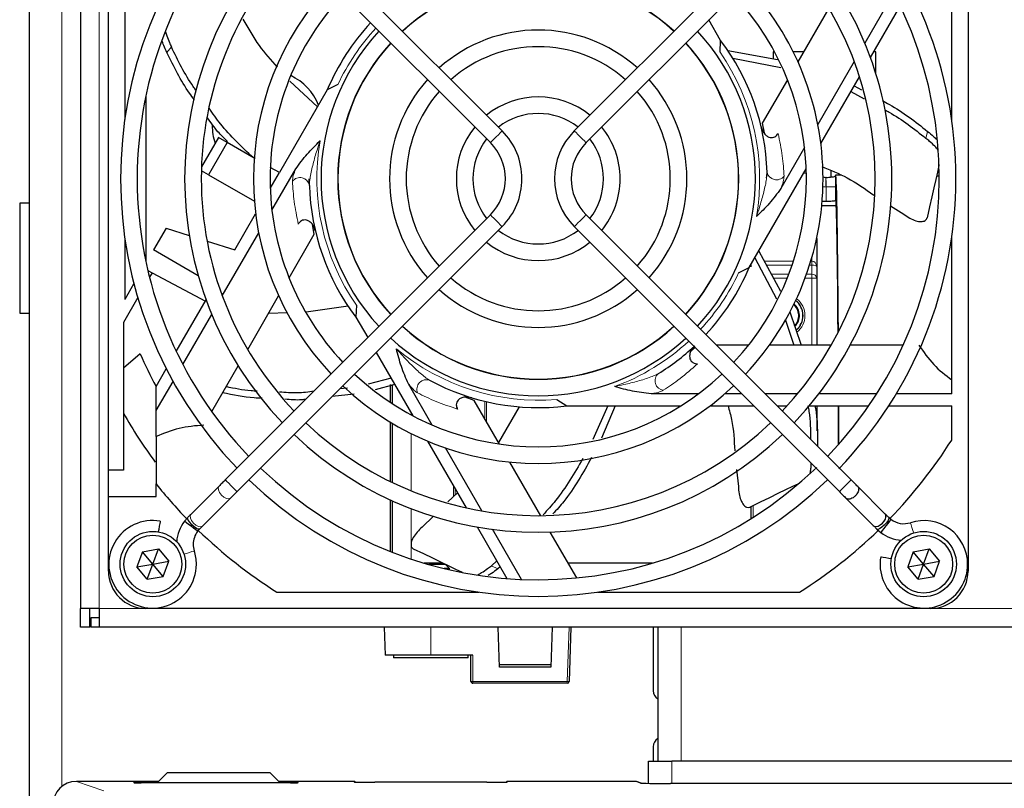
# Model space of a CAD drawing. Header units: millimetres. Extents: x 5 to 418, y 2 to 292.
# Tile 42 of 52: x 56 to 82, y 211 to 232. Entities that reach past the tile are written whole.
import ezdxf

# ---------------------------------------------------------------- set-up
doc = ezdxf.new("R2010")
doc.units = ezdxf.units.MM

msp = doc.modelspace()

# ---------------------------------------------------------------- linework, layer by layer
at = {"color": 7, "linetype": 'Continuous', "lineweight": 25}
for p, q in [((56.0991, 240.2873), (56.0991, 206.2373)), ((57.4741, 238.9123), (57.4741, 215.9123)), ((58.2241, 219.6124), (58.2241, 237.9123)), ((81.2241, 237.9123), (81.2241, 216.9123)), ((68.7587, 228.692), (61.6655, 235.7852)), ((77.7827, 235.7852), (70.6895, 228.692)), ((61.3512, 235.4709), (68.4444, 228.3777)), ((71.0038, 228.3777), (78.097, 235.4709)), ((80.7866, 229.0011), (80.7866, 234.4055)), ((58.6616, 233.1644), (58.6616, 229.0011)), ((79.2354, 232.3823), (78.4617, 231.0421)), ((77.4991, 231.9792), (76.6707, 230.5443)), ((78.6129, 230.6541), (79.4095, 232.0338)), ((74.6047, 231.1131), (74.2879, 231.6618)), ((74.5877, 230.7963), (74.6047, 231.1131)), ((74.8003, 230.8399), (76.1289, 230.6047)), ((76.0429, 230.8124), (76.0116, 230.8124)), ((76.0116, 230.8124), (76.0116, 230.6255)), ((76.8254, 230.8124), (76.5435, 230.8124)), ((78.7616, 230.8124), (78.7043, 230.8124)), ((78.7616, 230.213), (78.7616, 230.8124)), ((74.9324, 230.6356), (76.2152, 230.3884)), ((78.1776, 230.55), (77.2044, 228.8645)), ((63.8155, 229.3326), (63.0804, 230.0232)), ((76.3924, 230.0623), (75.7185, 228.895)), ((77.2856, 228.355), (78.3177, 230.1428)), ((64.0789, 229.7887), (62.8007, 227.5748)), ((64.3617, 229.9324), (64.0789, 229.7887)), ((78.0871, 229.7434), (78.4479, 229.5493)), ((78.1775, 229.9), (78.3765, 229.7944)), ((59.2241, 229.6294), (59.2241, 225.1953)), ((75.7185, 228.895), (75.7651, 228.6381)), ((61.1654, 228.519), (60.7129, 227.7352)), ((61.4035, 228.3815), (61.1654, 228.519)), ((61.4035, 228.3815), (60.9035, 227.5155)), ((62.1242, 227.9654), (61.4035, 228.3815)), ((76.8504, 228.2513), (76.2145, 227.1499)), ((60.9035, 227.5155), (60.7097, 227.6274)), ((62.8007, 227.5748), (62.5551, 227.7167)), ((62.5978, 226.5734), (63.2337, 227.6748)), ((75.3693, 225.036), (76.8947, 227.678)), ((77.5491, 227.635), (77.5491, 227.4582)), ((60.9035, 227.5155), (62.1281, 226.8085)), ((62.5535, 227.1467), (62.8007, 227.5748)), ((63.6017, 227.2344), (63.5991, 227.4123)), ((77.8383, 227.5048), (77.6817, 227.5062)), ((80.4554, 227.482), (80.3814, 227.4827)), ((77.6763, 227.1962), (77.6763, 226.8228)), ((56.0991, 226.7624), (55.8491, 226.7624)), ((55.8491, 226.7624), (55.8491, 223.8123)), ((77.6969, 226.6873), (77.3095, 226.6873)), ((77.4263, 226.8024), (77.4241, 226.8023)), ((79.1531, 226.6873), (79.503, 226.462)), ((68.4444, 226.447), (61.3512, 219.3538)), ((61.608, 225.509), (62.1626, 226.4697)), ((78.097, 219.3538), (71.0038, 226.447)), ((59.7649, 226.0932), (59.4275, 225.509)), ((59.7649, 226.0932), (60.3848, 225.8967)), ((61.6655, 219.0395), (68.7587, 226.1327)), ((63.7297, 225.9297), (63.6831, 226.1866)), ((70.6895, 226.1327), (77.7827, 219.0395)), ((58.6616, 225.8236), (58.6616, 224.1823)), ((61.2706, 224.2747), (62.2437, 225.9602)), ((63.0558, 224.7624), (63.7297, 225.9297)), ((77.1741, 225.8118), (77.1741, 225.0652)), ((80.7866, 221.6603), (80.7866, 225.8236)), ((60.8625, 225.7452), (61.608, 225.509)), ((60.6254, 224.8174), (59.4275, 225.509)), ((75.5196, 225.2963), (76.0956, 224.1975)), ((75.6246, 225.4781), (76.2091, 224.403)), ((75.0865, 224.8923), (75.3693, 225.036)), ((75.4241, 225.058), (75.4241, 225.1309)), ((77.1741, 225.0652), (77.1741, 224.7476)), ((59.2774, 224.9564), (59.3912, 224.896)), ((59.3912, 224.896), (59.3216, 224.7755)), ((59.3912, 224.896), (60.8166, 224.1382)), ((77.1741, 224.7476), (77.1741, 222.9624)), ((58.9062, 224.6059), (58.6616, 224.1823)), ((59.0094, 224.2347), (58.6241, 223.5673)), ((61.9491, 222.8455), (62.7775, 224.2804)), ((60.0387, 222.7909), (60.8353, 224.1706)), ((64.635, 224.004), (63.5137, 223.842)), ((64.8605, 224.0284), (64.8435, 223.7116)), ((55.8491, 223.8123), (56.0991, 223.8123)), ((60.2128, 222.4424), (60.9865, 223.7826)), ((63.0133, 223.8229), (62.5058, 223.8097)), ((64.8435, 223.7116), (65.1603, 223.1629)), ((76.455, 223.8528), (76.7621, 222.9624)), ((58.6241, 223.5673), (58.6241, 219.6124)), ((76.3308, 223.6503), (76.5603, 222.9624)), ((73.9265, 222.8956), (73.8061, 222.7936)), ((75.3531, 222.9624), (74.4883, 222.9624)), ((77.5666, 222.9624), (75.9098, 222.9624)), ((79.4895, 222.9624), (78.0738, 222.9624)), ((59.0729, 222.7249), (58.6241, 222.34)), ((65.3904, 222.7643), (66.3689, 221.0696)), ((60.9876, 221.1802), (61.6955, 222.4062)), ((59.4991, 221.8563), (59.7715, 222.3281)), ((59.4991, 221.2063), (59.9516, 221.9901)), ((59.4991, 221.2063), (59.4991, 221.8563)), ((65.7865, 222.0784), (65.1774, 221.9174)), ((65.8836, 221.9101), (65.36, 221.7632)), ((65.7741, 221.4219), (65.7741, 221.9097)), ((65.8241, 221.3892), (65.8241, 221.903)), ((66.8875, 220.8213), (66.2516, 221.9227)), ((64.7999, 221.6471), (64.2092, 221.5832)), ((64.6214, 221.8119), (64.418, 221.792)), ((68.0109, 221.4798), (67.7651, 221.5679)), ((74.0138, 221.6603), (72.742, 221.6603)), ((75.1619, 221.6603), (74.7219, 221.6603)), ((76.6681, 221.6603), (75.7905, 221.6603)), ((78.7838, 221.6603), (77.2363, 221.6603)), ((80.7866, 221.6603), (79.3062, 221.6603)), ((68.6849, 220.3125), (68.0109, 221.4798)), ((69.2159, 221.3085), (68.6589, 220.3574)), ((70.2228, 221.5084), (70.4887, 221.3353)), ((70.4887, 221.3353), (73.5394, 221.3353)), ((71.5834, 221.3353), (71.1846, 220.4297)), ((71.7818, 221.3353), (71.4175, 220.4727)), ((74.3212, 221.3353), (75.4869, 221.3353)), ((76.1155, 221.3353), (76.3856, 221.3353)), ((76.9759, 221.3353), (78.5691, 221.3353)), ((77.1741, 221.3353), (77.1741, 220.6704)), ((79.1034, 221.3353), (80.7866, 221.3353)), ((80.7866, 220.4192), (80.7866, 221.3353)), ((59.4991, 220.5099), (59.4991, 221.2063)), ((65.7741, 219.3066), (65.7741, 220.8961)), ((65.8241, 219.2824), (65.8241, 220.866)), ((66.7597, 220.3926), (67.7919, 218.6048)), ((68.2147, 218.5226), (67.2415, 220.2081)), ((69.7916, 218.3956), (68.9632, 219.8304)), ((58.6241, 219.6124), (58.2241, 219.6124)), ((58.2241, 218.9123), (58.2241, 219.6124)), ((75.0319, 219.6306), (75.0781, 219.1744)), ((59.4991, 218.9123), (59.4991, 219.2434)), ((61.1865, 219.1891), (60.4359, 218.4384)), ((67.5596, 219.0073), (67.309, 218.7623)), ((79.002, 218.4488), (78.272, 219.1787)), ((58.2241, 216.9123), (58.2241, 218.9123)), ((58.2241, 218.9123), (59.4991, 218.9123)), ((60.7502, 218.1241), (61.5008, 218.8748)), ((65.7741, 217.4342), (65.7741, 218.8148)), ((65.8241, 217.4146), (65.8241, 218.792)), ((77.9577, 218.8644), (78.6877, 218.1345)), ((75.4241, 218.3198), (75.4241, 218.6425)), ((60.3455, 218.3481), (60.2567, 218.2466)), ((66.9248, 218.3866), (66.6216, 218.0901)), ((79.1598, 218.2981), (79.1027, 218.3481)), ((60.6099, 217.9767), (60.6598, 218.0338)), ((68.0871, 218.0935), (68.8837, 216.7138)), ((69.2725, 216.6904), (68.4988, 218.0305)), ((70.753, 216.7303), (70.0452, 217.9563)), ((78.7884, 218.0338), (78.8899, 217.9449)), ((59.1329, 217.4312), (58.9852, 217.0242)), ((59.1329, 217.4312), (59.5592, 217.5069)), ((59.4116, 217.0998), (59.1329, 217.4312)), ((59.4116, 217.0998), (59.5592, 217.5069)), ((59.5592, 217.5069), (59.8379, 217.1755)), ((79.7579, 217.4312), (79.6102, 217.0242)), ((79.7579, 217.4312), (80.1842, 217.5069)), ((80.0366, 217.0998), (79.7579, 217.4312)), ((80.0366, 217.0998), (80.1842, 217.5069)), ((80.1842, 217.5069), (80.4629, 217.1755)), ((58.9852, 217.0242), (59.4116, 217.0998)), ((59.264, 216.6928), (59.4116, 217.0998)), ((59.4116, 217.0998), (59.8379, 217.1755)), ((59.6903, 216.7685), (59.4116, 217.0998)), ((59.6903, 216.7685), (59.8379, 217.1755)), ((67.1755, 217.1248), (66.6692, 217.1248)), ((68.6118, 217.1847), (68.4691, 217.0568)), ((72.779, 217.1248), (70.5252, 217.1248)), ((79.6102, 217.0242), (80.0366, 217.0998)), ((79.889, 216.6928), (80.0366, 217.0998)), ((80.0366, 217.0998), (80.4629, 217.1755)), ((80.3153, 216.7685), (80.0366, 217.0998)), ((80.3153, 216.7685), (80.4629, 217.1755)), ((59.264, 216.6928), (58.9852, 217.0242)), ((67.2417, 217.0874), (66.7984, 217.0874)), ((67.3491, 216.98), (67.208, 216.98)), ((67.3491, 216.98), (67.2417, 217.0874)), ((67.3491, 216.947), (67.3491, 216.98)), ((68.7022, 217.0282), (68.6416, 216.9738)), ((79.889, 216.6928), (79.6102, 217.0242)), ((59.264, 216.6928), (59.6903, 216.7685)), ((79.889, 216.6928), (80.3153, 216.7685)), ((62.731, 216.3498), (68.1354, 216.3498)), ((71.3128, 216.3498), (76.7172, 216.3498)), ((57.9741, 215.9123), (57.4741, 215.9123)), ((57.4741, 215.4123), (57.4741, 215.9123)), ((57.7241, 215.4123), (57.7241, 215.9123)), ((57.9741, 215.9123), (57.9741, 215.4123)), ((80.2241, 215.9123), (59.2241, 215.9123)), ((57.7491, 215.6623), (57.7491, 215.4123)), ((57.9741, 215.6623), (57.7491, 215.6623)), ((57.7241, 215.4123), (57.4741, 215.4123)), ((57.9741, 215.4123), (57.7491, 215.4123)), ((105.9741, 215.4123), (57.9741, 215.4123)), ((65.5991, 215.4123), (65.6253, 214.6624)), ((68.6863, 214.346), (68.6491, 215.4123)), ((70.0991, 215.4123), (70.0619, 214.346)), ((70.5991, 215.4123), (70.5484, 213.9606)), ((72.7991, 215.4123), (72.7991, 213.7123)), ((72.9241, 215.4123), (72.9241, 211.8293)), ((66.8491, 214.6624), (65.6253, 214.6624)), ((65.8491, 214.6624), (65.8491, 214.5873)), ((66.076, 214.5873), (65.8491, 214.5873)), ((67.8491, 214.5873), (66.076, 214.5873)), ((67.9717, 214.6624), (66.8491, 214.6624)), ((67.8491, 214.5873), (67.8491, 214.6624)), ((67.9217, 213.9623), (67.9217, 214.6624)), ((68.684, 214.4124), (70.0642, 214.4124)), ((70.0619, 214.346), (68.6863, 214.346)), ((70.4984, 213.9123), (67.9717, 213.9123)), ((72.7991, 212.2123), (72.7991, 211.8293)), ((72.6741, 211.232), (72.6741, 211.8293)), ((72.6741, 211.8293), (73.2991, 211.8293)), ((89.5491, 211.8293), (73.2991, 211.8293)), ((59.7991, 211.5123), (59.5491, 211.2623)), ((62.5491, 211.5123), (59.7991, 211.5123)), ((62.7991, 211.2623), (62.5491, 211.5123)), ((59.5688, 211.2821), (57.3651, 211.2821)), ((58.9125, 211.2501), (58.9118, 211.2501)), ((63.0978, 211.2477), (59.1004, 211.2477)), ((59.5491, 211.2623), (59.5491, 211.2477)), ((64.7991, 211.2821), (62.7793, 211.2821)), ((62.7991, 211.2477), (62.7991, 211.2623)), ((68.3491, 211.2603), (65.3491, 211.2603)), ((72.3379, 211.2821), (68.8991, 211.2821)), ((72.476, 211.2388), (72.3537, 211.2795)), ((89.5874, 211.2276), (73.2608, 211.2276))]:
    msp.add_line(p, q, dxfattribs=at)
at = {"color": 7, "linetype": 'Continuous', "lineweight": 18}
for p, q in [((56.9741, 240.2873), (56.9741, 211.1449)), ((57.9741, 238.9123), (57.9741, 215.9123)), ((59.9075, 230.9402), (59.7881, 230.7905)), ((80.0992, 228.4932), (80.1418, 228.6798)), ((76.898, 227.5623), (76.8279, 227.5623)), ((77.341, 227.1962), (77.4241, 227.1962)), ((77.4241, 227.1962), (77.4241, 226.8023)), ((77.4263, 227.1962), (77.4241, 227.1962)), ((77.4263, 227.1962), (77.6763, 227.1962)), ((77.4263, 226.8024), (77.4263, 227.1962)), ((77.0491, 225.2095), (77.0491, 225.3126)), ((75.7706, 225.2095), (76.5531, 225.2095)), ((76.5172, 225.1013), (75.8295, 225.1013)), ((77.0491, 225.1013), (76.9852, 225.1013)), ((77.0187, 225.2095), (77.0491, 225.2095)), ((77.0491, 225.2095), (77.0491, 225.1013)), ((77.0491, 224.8559), (77.0491, 225.1013)), ((75.9629, 224.8559), (76.4287, 224.8559)), ((76.3865, 224.7476), (76.0217, 224.7476)), ((77.0491, 224.7476), (76.863, 224.7476)), ((76.9025, 224.8559), (77.0491, 224.8559)), ((77.0491, 224.8559), (77.0491, 224.7476)), ((77.0491, 222.9624), (77.0491, 224.7476)), ((77.1741, 224.7476), (77.0491, 224.7476)), ((68.2942, 220.9891), (68.2942, 221.4566)), ((68.3407, 221.4456), (68.3407, 220.9086)), ((66.3241, 221.1471), (66.3241, 221.0935)), ((66.3241, 220.5929), (66.3241, 219.0609)), ((67.4575, 218.9148), (67.4575, 219.184)), ((67.504, 219.1035), (67.504, 218.9617)), ((66.3241, 218.5829), (66.3241, 217.2337)), ((75.4741, 218.6666), (75.4741, 218.3513)), ((68.4691, 217.0568), (68.6416, 216.9738)), ((59.2241, 215.9123), (57.9741, 215.9123)), ((83.7241, 215.9123), (80.2241, 215.9123)), ((66.8491, 214.6624), (66.8491, 215.4123)), ((70.4984, 213.9606), (70.5491, 215.4123)), ((73.5491, 215.4123), (73.5491, 211.8293)), ((67.9717, 214.6624), (67.9717, 213.9606)), ((67.9717, 213.9606), (70.4984, 213.9606)), ((67.9717, 213.9123), (67.9717, 213.9606)), ((70.4984, 213.9123), (70.4984, 213.9606)), ((73.2991, 211.8293), (73.2991, 211.2276)), ((57.3651, 211.2821), (58.1033, 211.0362)), ((58.9004, 211.2512), (58.9004, 211.2598)), ((58.9004, 211.2512), (58.9142, 211.2499)), ((59.1004, 211.2633), (59.5501, 211.2633)), ((59.1004, 211.2633), (59.1004, 211.2477)), ((62.7981, 211.2633), (63.0978, 211.2633)), ((63.0978, 211.2633), (63.0978, 211.2477)), ((63.284, 211.2499), (63.2978, 211.2512)), ((63.2978, 211.2598), (63.2978, 211.2512)), ((64.7991, 211.2699), (64.7991, 211.2821)), ((68.8991, 211.2821), (68.8991, 211.2699)), ((72.4619, 211.2408), (72.3379, 211.2821))]:
    msp.add_line(p, q, dxfattribs=at)
at = {"color": 7, "linetype": 'Continuous', "lineweight": 18, "flags": 128}
for points in [[(68.7587, 228.692), (68.7586, 228.6919), (68.7446, 228.6779), (68.7088, 228.6421), (68.6566, 228.59), (68.5961, 228.5294), (68.5364, 228.4697), (68.4867, 228.42), (68.4544, 228.3877), (68.4444, 228.3777)], [(70.6895, 228.692), (70.7014, 228.6801), (70.7355, 228.646), (70.7865, 228.595), (70.8466, 228.5349), (70.9068, 228.4747), (70.9578, 228.4238), (70.9918, 228.3897), (71.0038, 228.3777)], [(68.7587, 226.1327), (68.7586, 226.1328), (68.7446, 226.1468), (68.7088, 226.1826), (68.6566, 226.2347), (68.5961, 226.2953), (68.5364, 226.355), (68.4867, 226.4047), (68.4544, 226.437), (68.4444, 226.447)], [(70.6895, 226.1327), (70.7014, 226.1446), (70.7355, 226.1787), (70.7865, 226.2297), (70.8466, 226.2898), (70.9068, 226.35), (70.9578, 226.4009), (70.9918, 226.435), (71.0038, 226.447)], [(61.6655, 219.0395), (61.6654, 219.0396), (61.6514, 219.0536), (61.6156, 219.0894), (61.5635, 219.1416), (61.5029, 219.2021), (61.4432, 219.2618), (61.3935, 219.3116), (61.3612, 219.3438), (61.3512, 219.3538)], [(77.7827, 219.0395), (77.7946, 219.0514), (77.8287, 219.0855), (77.8797, 219.1365), (77.9398, 219.1966), (77.9999, 219.2568), (78.0509, 219.3078), (78.085, 219.3418), (78.097, 219.3538)], [(61.5008, 218.8748), (61.4975, 218.8717), (61.4484, 218.8507), (61.3834, 218.8573), (61.3123, 218.8905), (61.246, 218.9452), (61.1946, 219.0131), (61.1658, 219.0839), (61.1641, 219.1468), (61.1865, 219.1891)], [(60.7502, 218.1241), (60.7469, 218.121), (60.6978, 218.1), (60.6328, 218.1066), (60.5617, 218.1398), (60.4954, 218.1945), (60.4439, 218.2625), (60.4152, 218.3333), (60.4135, 218.3961), (60.4359, 218.4384)], [(79.6825, 218.2084), (79.6877, 218.1923), (79.7026, 218.1465), (79.7247, 218.0778), (79.7509, 217.9969), (79.7713, 217.9337)], [(60.5201, 217.4539), (60.504, 217.4487), (60.4582, 217.4339), (60.3896, 217.4117), (60.3087, 217.3856), (60.2454, 217.3651)], [(64.8138, 211.2677), (64.8088, 211.2689), (64.7991, 211.2699)], [(68.8844, 211.2677), (68.8893, 211.2689), (68.8991, 211.2699)], [(72.3537, 211.2795), (72.3476, 211.2811), (72.3379, 211.2821)]]:
    msp.add_lwpolyline(points, dxfattribs=at)
at = {"color": 7, "linetype": 'Continuous', "lineweight": 25, "flags": 128}
for points in [[(80.4493, 227.78), (80.446, 227.7656), (80.4063, 227.5915), (80.361, 227.3932), (80.3103, 227.1711), (80.2543, 226.9257), (80.1931, 226.6574), (80.1268, 226.3669)], [(77.344, 227.4594), (77.3731, 227.4515), (77.4215, 227.4462)], [(61.3512, 219.3538), (61.3292, 219.3318), (61.3074, 219.31), (61.2858, 219.2884), (61.2646, 219.2672), (61.244, 219.2466), (61.224, 219.2266), (61.2048, 219.2074), (61.1865, 219.1891)], [(76.6986, 219.2563), (76.6853, 219.2499), (76.5244, 219.1724), (76.3411, 219.0841), (76.1359, 218.9853), (75.9091, 218.8761), (75.6612, 218.7567), (75.3927, 218.6274)], [(61.5008, 218.8748), (61.5191, 218.8931), (61.5383, 218.9123), (61.5583, 218.9323), (61.579, 218.9529), (61.6001, 218.9741), (61.6217, 218.9957), (61.6436, 219.0175), (61.6655, 219.0395)], [(60.4359, 218.4384), (60.4255, 218.4281), (60.4148, 218.4174), (60.4039, 218.4064), (60.3927, 218.3952), (60.3812, 218.3837), (60.3695, 218.372), (60.3576, 218.3602), (60.3455, 218.3481)], [(78.6883, 218.1352), (78.7158, 218.1159), (78.7701, 218.1083), (78.8201, 218.1189), (78.8774, 218.1465), (78.9343, 218.1909), (78.9815, 218.2462), (79.0127, 218.3033), (79.0269, 218.3541), (79.0239, 218.4109), (79.0053, 218.4453), (79.0053, 218.4453)], [(59.6088, 218.2474), (59.6059, 218.2307), (59.5975, 218.1833), (59.585, 218.1123), (59.5702, 218.0285), (59.5585, 217.9624)], [(60.6099, 217.9767), (60.5964, 217.9869), (60.5581, 218.0162), (60.5008, 218.06), (60.4333, 218.1116), (60.3657, 218.1633), (60.3084, 218.207), (60.2701, 218.2363), (60.2567, 218.2466), (60.2567, 218.2466)], [(60.6598, 218.0338), (60.6583, 218.0324), (60.6284, 218.0307), (60.5794, 218.0533), (60.5187, 218.0969), (60.4556, 218.1548), (60.3996, 218.2182), (60.3594, 218.2774), (60.3409, 218.3235), (60.3455, 218.3481)], [(79.103, 218.3478), (79.1041, 218.3465), (79.1058, 218.3166), (79.0831, 218.2675), (79.0395, 218.2068), (78.9815, 218.1437), (78.9181, 218.0878), (78.8589, 218.0475), (78.8128, 218.0291), (78.7881, 218.034)], [(79.1598, 218.2981), (79.1495, 218.2847), (79.1203, 218.2464), (79.0765, 218.1891), (79.0248, 218.1215), (78.9732, 218.0539), (78.9294, 217.9966), (78.9002, 217.9584), (78.8899, 217.9449), (78.8899, 217.9449)], [(60.6598, 218.0338), (60.6719, 218.0458), (60.6838, 218.0577), (60.6955, 218.0694), (60.707, 218.0809), (60.7182, 218.0921), (60.7291, 218.1031), (60.7398, 218.1138), (60.7502, 218.1241)], [(67.6959, 216.8742), (67.6826, 216.8806), (67.5217, 216.9581), (67.3385, 217.0464), (67.1332, 217.1452), (66.9064, 217.2544), (66.6585, 217.3738), (66.39, 217.5031)], [(78.8891, 217.297), (78.9057, 217.2941), (78.9532, 217.2857), (79.0242, 217.2732), (79.1079, 217.2584), (79.174, 217.2468)], [(72.4758, 211.2388), (72.4717, 211.2398), (72.4619, 211.2408)]]:
    msp.add_lwpolyline(points, dxfattribs=at)
at = {"color": 7, "linetype": 'Continuous', "lineweight": 25}
for centre, radius in [((59.4116, 217.0998), 0.875), ((80.0366, 217.0998), 0.875), ((59.4116, 217.0998), 0.775), ((80.0366, 217.0998), 0.775)]:
    msp.add_circle(centre, radius, dxfattribs=at)
for centre, radius, start, end in [((69.7241, 227.4123), 11.176, 136.13948, 223.86052), ((69.7241, 227.4123), 11.176, 0, 43.86052), ((69.7241, 227.4123), 10.7315, 136.18668, 180), ((69.7241, 227.4123), 10.7315, 316.18668, 43.81332), ((69.7241, 227.4123), 9.4615, 136.346, 223.654), ((69.7241, 227.4123), 9.4615, 0, 43.654), ((69.7241, 227.4123), 9.017, 136.41236, 180), ((69.7241, 227.4123), 9.017, 316.41236, 43.58764), ((69.7241, 227.4123), 7.62, 136.67136, 223.32864), ((69.7241, 227.4123), 5.3657, 47.37388, 132.62612), ((69.7241, 227.4123), 5.3605, 47.37622, 132.62378), ((69.7241, 227.4123), 7.62, 0, 43.32864), ((69.7241, 227.4123), 7.1755, 136.77493, 180), ((69.7241, 227.4123), 7.1755, 316.77493, 43.22507), ((69.7241, 227.4123), 6.125, 137.07947, 157.17116), ((69.7241, 227.4123), 5.8103, 137.19218, 222.80782), ((69.7241, 227.4123), 3.9783, 48.20255, 131.79745), ((69.7241, 227.4123), 5.8102, 0, 42.80782), ((69.7241, 227.4123), 6.125, 1.66505, 37.17116), ((69.7241, 227.4123), 5.3658, 137.37388, 180), ((69.7241, 227.4123), 5.3605, 137.37622, 222.62378), ((69.7241, 227.4123), 3.5338, 48.60589, 131.39411), ((69.7241, 227.4123), 5.3605, 0, 42.62378), ((69.7241, 227.4123), 5.3658, 317.37388, 42.62612), ((62.4741, 228.8373), 1.475, 21.70387, 64.8589), ((69.7241, 227.4123), 3.9783, 138.20255, 221.79745), ((69.7241, 227.4123), 3.9783, 0, 41.79745), ((69.7241, 227.4123), 3.5338, 138.60589, 180), ((69.7241, 227.4123), 3.5338, 318.60589, 41.39411), ((69.7241, 227.4123), 2.1907, 50.82263, 129.17737), ((69.7241, 227.4123), 1.7462, 52.31202, 127.68798), ((62.4741, 228.8373), 1.475, 179.93505, 198.6641), ((69.7241, 227.4123), 2.1908, 140.82263, 219.17737), ((67.479, 227.4123), 1.8098, 0, 45), ((71.9692, 227.4123), 1.8098, 135, 225), ((69.7241, 227.4123), 2.1908, 0, 39.17737), ((69.7241, 227.4123), 1.7463, 142.31202, 180), ((69.7241, 227.4123), 1.7463, 322.31202, 37.68798), ((67.479, 227.4123), 1.3653, 315, 45), ((71.9692, 227.4123), 1.3653, 135, 180), ((69.7241, 227.4123), 10.7315, 180, 223.81332), ((69.7241, 227.4123), 9.017, 180, 223.58764), ((69.7241, 227.4123), 7.1755, 180, 223.22507), ((69.7241, 227.4123), 5.3658, 180, 222.62612), ((69.7241, 227.4123), 3.5338, 180, 221.39411), ((69.7241, 227.4123), 1.7463, 180, 217.68798), ((67.479, 227.4123), 1.8098, 315, 0), ((71.9692, 227.4123), 1.3652, 180, 225), ((69.7241, 227.4123), 2.1908, 320.82263, 0), ((69.7241, 227.4123), 3.9783, 318.20255, 0), ((69.7241, 227.4123), 5.3605, 317.37622, 0), ((69.7241, 227.4123), 5.8103, 317.19218, 0), ((69.7241, 227.4123), 7.62, 316.67136, 0), ((69.7241, 227.4123), 9.4615, 316.346, 0), ((69.7241, 227.4123), 11.176, 316.00452, 0), ((69.7241, 227.4123), 6.125, 181.66505, 217.17116), ((69.7241, 227.4123), 1.7463, 232.31202, 307.68798), ((69.7241, 227.4123), 2.1908, 230.82263, 309.17737), ((69.7241, 227.4123), 6.125, 317.07947, 337.17116), ((69.7241, 227.4123), 3.5338, 228.60589, 311.39411), ((69.7241, 227.4123), 3.9783, 228.20255, 311.79745), ((76.2991, 223.7498), 0.3955, 316.35695, 48.62708), ((76.2991, 223.7498), 0.4125, 315.49342, 49.26951), ((76.2991, 223.7498), 0.5088, 310.20423, 52.16135), ((69.7241, 227.4123), 5.3658, 227.37388, 312.62612), ((69.7241, 227.4123), 5.3605, 227.37622, 312.62378), ((69.7241, 227.4123), 5.8103, 227.19218, 312.80782), ((69.7241, 227.4123), 6.125, 301.66505, 312.92053), ((69.7241, 227.4123), 11.637, 203.75354, 208.5187), ((69.7241, 227.4123), 7.1755, 226.77493, 313.22507), ((69.7241, 227.4123), 7.62, 226.67136, 313.32864), ((69.7241, 227.4123), 6.125, 241.66505, 277.17116), ((69.7241, 227.4123), 12.75, 209.47293, 216.5025), ((69.7241, 227.4123), 9.017, 226.41236, 313.58764), ((69.7241, 227.4123), 9.4615, 226.346, 313.654), ((69.7241, 227.4123), 13.0875, 315.97743, 327.70111), ((69.7241, 227.4123), 10.7315, 226.18668, 313.96493), ((69.7241, 227.4123), 13.0875, 218.62209, 224.02275), ((69.7241, 227.4123), 11.176, 226.13948, 313.86052), ((59.4053, 217.0936), 1.1716, 80, 0), ((61.0639, 217.6297), 1.016, 142.6142, 176.14475), ((79.5068, 218.7522), 0.5715, 232.6142, 287.91104), ((80.0428, 217.0936), 1.1716, 0, 107.91104), ((61.0639, 217.6297), 0.5715, 142.6142, 180), ((69.7241, 227.4123), 13.0875, 225.97558, 237.70111), ((69.7241, 227.4123), 13.0875, 302.29889, 314.03181), ((79.5068, 218.7522), 1.016, 232.6142, 266.14475), ((61.0639, 217.6297), 0.5715, 180, 197.91104), ((59.4053, 217.0936), 1.1716, 0, 17.91104), ((80.0428, 217.0936), 1.1716, 170, 0), ((59.2241, 216.9123), 1, 180, 270), ((80.2241, 216.9123), 1, 270, 0), ((67.9717, 213.9623), 0.05, 180, 270), ((70.4984, 213.9623), 0.05, 270, 358), ((73.0491, 213.7123), 0.25, 180, 240), ((73.0491, 212.2123), 0.25, 120, 180), ((64.7991, 211.2321), 0.05, 43.3761, 90.02129), ((68.8991, 211.2321), 0.05, 89.97647, 136.62615), ((72.3379, 211.2321), 0.05, 71.57902, 90)]:
    msp.add_arc(centre, radius, start, end, dxfattribs=at)
at = {"color": 7, "linetype": 'Continuous', "lineweight": 18}
for centre, radius, start, end in [((69.7241, 227.4123), 5.925, 137.1497, 154.82871), ((69.7241, 227.4123), 5.925, 350.14622, 34.82871), ((69.7241, 227.4123), 5.925, 170.14622, 214.82871), ((63.3485, 227.1839), 0.2582, 11.26683, 141.30108), ((76.0997, 227.6408), 0.2582, 191.26694, 321.30087), ((69.7241, 227.4123), 5.925, 317.1497, 334.82871), ((77.0569, 224.7386), 0.1175, 4.40178, 93.81153), ((76.2991, 223.7498), 0.5121, 0, 52.24271), ((76.2991, 223.7498), 0.5621, 0, 53.38319), ((76.2991, 223.7498), 0.5121, 310.15923, 0), ((76.2991, 223.7498), 0.5621, 308.05635, 0), ((69.7241, 227.4123), 5.925, 290.14622, 312.8503), ((69.7241, 227.4123), 5.925, 230.14622, 274.82871), ((73.1097, 222.0051), 0.2582, 131.26733, 261.30049), ((66.7341, 221.7767), 0.2582, 71.2665, 201.30085), ((67.9592, 214.3196), 0.3592, 264.00948, 271.99655), ((70.5234, 214.3177), 0.3579, 265.99746, 274.00254), ((58.9004, 211.1848), 0.075, 58.95702, 89.99191), ((63.1478, 208.3954), 2.8684, 87.00314, 90.99893), ((63.2978, 211.1848), 0.0751, 90.01028, 121.04079)]:
    msp.add_arc(centre, radius, start, end, dxfattribs=at)
at = {"color": 7, "linetype": 'Continuous', "lineweight": 25}
for centre, major_axis, ratio, start_param, end_param in [((77.6817, 217.0623), (0, 10.4439), 0.0087269, 5.3538671, 6.3517845), ((77.6817, 217.0623), (0, 9.7806), 0.0087269, 5.4036532, 6.3474004), ((77.6817, 217.0623), (0, 9.7806), 0.0087269, 5.0500315, 5.1645135), ((77.6817, 217.0623), (0, 10.4439), 0.0087269, 5.0285118, 5.1338909), ((57.3657, 210.657), (0.5937, -0.1978), 0.9987209, 1.8927601, 3.462643), ((59.1004, 211.2512), (0.2, 0), 0.0174524, 3.1415926, 4.7120843), ((63.0978, 211.2512), (0.2, 0), 0.0174524, 4.7126937, 6.2831854), ((65.3491, 211.2699), (0.55, 0), 0.0174551, 3.1415927, 4.712389), ((68.3491, 211.2699), (0.55, 0), 0.0174551, 4.712389, 6.2831853), ((73.2608, 211.2415), (0.8, 0), 0.0174551, 3.1939525, 4.712389)]:
    msp.add_ellipse(centre, major_axis=major_axis, ratio=ratio, start_param=start_param, end_param=end_param, dxfattribs=at)
at = {"color": 7, "linetype": 'Continuous', "lineweight": 18}
for centre, major_axis, ratio, start_param, end_param in [((77.0491, 225.0652), (0, 0.1443), 0.8660254, 4.712389, 6.2831853), ((77.0491, 225.0652), (0.125, 0), 0.2886751, 0, 1.5707963), ((59.1004, 211.2598), (0.2, 0), 0.0174524, 1.571101, 3.1415927)]:
    msp.add_ellipse(centre, major_axis=major_axis, ratio=ratio, start_param=start_param, end_param=end_param, dxfattribs=at)
at = {"color": 7, "linetype": 'Continuous', "lineweight": 25}
for points, knots in [([(62.7496, 230.4021), (62.5813, 230.5885), (62.2271, 230.9808), (61.9686, 231.4421), (61.8329, 231.6842)], [0, 0, 0, 0, 0.4750945, 1, 1, 1, 1]), ([(59.7531, 231.3453), (59.763, 231.3097), (59.7871, 231.2235), (59.8436, 231.0785), (59.89, 230.9781), (59.9075, 230.9402)], [0, 0, 0, 0, 0.3052175, 0.7379114, 1, 1, 1, 1]), ([(59.7881, 230.7905), (59.7582, 230.8558), (59.7063, 230.9691), (59.6732, 231.069), (59.6592, 231.1114)], [0, 0, 0, 0, 0.5760404, 1, 1, 1, 1]), ([(60.5248, 229.5238), (60.481, 229.5821), (60.1875, 229.9735), (59.9717, 230.4149), (59.7881, 230.7905)], [0, 0, 0, 0, 0.14909708, 1, 1, 1, 1]), ([(60.5663, 229.7823), (60.5422, 229.8151), (60.2789, 230.1732), (60.0842, 230.5751), (59.9075, 230.9402)], [0, 0, 0, 0, 0.0917029, 1, 1, 1, 1]), ([(78.9278, 229.5018), (78.9928, 229.4681), (79.4273, 229.2427), (79.8135, 228.9385), (80.1418, 228.6798)], [0, 0, 0, 0, 0.1495547, 1, 1, 1, 1]), ([(62.0922, 227.9839), (61.7863, 228.2689), (61.3535, 228.6721), (61.0169, 229.1561), (60.9182, 229.298)], [0, 0, 0, 0, 0.70692096, 1, 1, 1, 1]), ([(79.0023, 229.2511), (79.0386, 229.2318), (79.4316, 229.0232), (79.7816, 228.7453), (80.0992, 228.4932)], [0, 0, 0, 0, 0.09247259, 1, 1, 1, 1]), ([(61.4095, 228.4112), (61.3207, 228.4953), (61.1162, 228.6889), (60.9586, 228.9228), (60.8695, 229.055)], [0, 0, 0, 0, 0.4342405, 1, 1, 1, 1]), ([(75.6893, 228.8024), (75.7063, 228.7506), (75.7348, 228.6637), (75.8143, 228.5727), (75.8893, 228.5266), (75.9616, 228.5107), (76.0279, 228.5206), (76.0852, 228.5526), (76.1218, 228.5905), (76.1383, 228.6173), (76.1435, 228.6256)], [0, 0, 0, 0, 0.2506258, 0.4208333, 0.5496859, 0.653961, 0.7586833, 0.8538617, 0.9541309, 1, 1, 1, 1]), ([(63.2337, 227.6748), (63.3331, 227.8109), (63.5284, 228.0782), (63.7693, 228.3086), (63.8851, 228.4249), (63.8865, 228.4263)], [0, 0, 0, 0, 0.5062594, 0.9940276, 1, 1, 1, 1]), ([(80.4268, 228.1812), (80.3985, 228.2135), (80.3357, 228.2851), (80.2169, 228.3962), (80.1314, 228.4666), (80.0992, 228.4932)], [0, 0, 0, 0, 0.3382463, 0.7503697, 1, 1, 1, 1]), ([(80.1418, 228.6798), (80.1973, 228.6339), (80.2868, 228.5599), (80.3552, 228.4895), (80.3811, 228.4627)], [0, 0, 0, 0, 0.6194252, 1, 1, 1, 1]), ([(77.3085, 227.7433), (77.5398, 227.6487), (78.034, 227.4466), (78.4714, 227.1398), (78.7041, 226.9766)], [0, 0, 0, 0, 0.4679623, 1, 1, 1, 1]), ([(75.833, 227.4346), (75.8375, 227.464), (75.8458, 227.5186), (75.8463, 227.5676), (75.8465, 227.5903)], [0, 0, 0, 0, 0.537834, 1, 1, 1, 1]), ([(77.4269, 227.4466), (77.4262, 227.4464), (77.4244, 227.446), (77.4226, 227.4465), (77.4215, 227.4468)], [0, 0, 0, 0, 0.3647476, 1, 1, 1, 1]), ([(77.4219, 227.445), (77.4759, 227.4503), (77.5688, 227.4593), (77.6597, 227.472), (77.6708, 227.4788), (77.6755, 227.4816)], [0, 0, 0, 0, 0.4443317, 0.7654177, 1, 1, 1, 1]), ([(77.6755, 227.4816), (77.6757, 227.4426), (77.6761, 227.3549), (77.6762, 227.2528), (77.6763, 227.1962)], [0, 0, 0, 0, 0.4451611, 1, 1, 1, 1]), ([(76.2145, 227.1499), (76.1151, 227.0138), (75.9198, 226.7465), (75.6788, 226.5161), (75.5631, 226.3998), (75.5617, 226.3984)], [0, 0, 0, 0, 0.5062626, 0.9940289, 1, 1, 1, 1]), ([(77.4241, 226.8023), (77.3955, 226.8024), (77.354, 226.8024), (77.3192, 226.804), (77.3084, 226.8046)], [0, 0, 0, 0, 0.6879963, 1, 1, 1, 1]), ([(77.6763, 226.8228), (77.6732, 226.8209), (77.6672, 226.8171), (77.6233, 226.811), (77.5591, 226.806), (77.4892, 226.803), (77.4437, 226.8025), (77.4263, 226.8024)], [0, 0, 0, 0, 0.2165499, 0.4330944, 0.6496587, 0.8657235, 1, 1, 1, 1]), ([(63.7589, 226.0223), (63.7419, 226.0741), (63.7134, 226.161), (63.6339, 226.252), (63.5589, 226.2981), (63.4866, 226.314), (63.4203, 226.3041), (63.363, 226.2721), (63.3264, 226.2342), (63.3098, 226.2074), (63.3046, 226.1991)], [0, 0, 0, 0, 0.2506281, 0.42083768, 0.54968821, 0.65396695, 0.75868717, 0.85386332, 0.95413476, 1, 1, 1, 1]), ([(79.503, 226.462), (79.556, 226.4248), (79.662, 226.3503), (79.8278, 226.2822), (79.9732, 226.2574), (80.0762, 226.2819), (80.1167, 226.3295), (80.1253, 226.3616), (80.1268, 226.3669)], [0, 0, 0, 0, 0.2017132, 0.4033328, 0.6062764, 0.8012764, 0.9668547, 1, 1, 1, 1]), ([(73.9105, 222.9413), (73.8742, 222.9008), (73.8132, 222.8326), (73.7741, 222.7183), (73.7716, 222.6303), (73.7941, 222.5597), (73.8358, 222.5072), (73.8921, 222.4736), (73.9433, 222.4609), (73.9747, 222.4599), (73.9846, 222.4596)], [0, 0, 0, 0, 0.2506284, 0.4208357, 0.5496839, 0.6539613, 0.7586858, 0.8538639, 0.9541322, 1, 1, 1, 1]), ([(79.9065, 222.9624), (80.0334, 222.7799), (80.29, 222.4112), (80.6199, 222.1563), (80.7866, 222.0275)], [0, 0, 0, 0, 0.4948236, 1, 1, 1, 1]), ([(66.2516, 221.9227), (66.1835, 222.0769), (66.0496, 222.3796), (65.9705, 222.7035), (65.9277, 222.8619), (65.9272, 222.8638)], [0, 0, 0, 0, 0.506262, 0.9940278, 1, 1, 1, 1]), ([(62.2071, 221.7281), (62.1511, 221.7299), (61.8698, 221.7391), (61.594, 221.7995), (61.3732, 221.848)], [0, 0, 0, 0, 0.1991081, 1, 1, 1, 1]), ([(72.742, 221.6603), (72.5744, 221.6783), (72.2453, 221.7138), (71.9253, 221.8073), (71.7667, 221.8494), (71.7648, 221.8499)], [0, 0, 0, 0, 0.5062608, 0.9940292, 1, 1, 1, 1]), ([(62.3412, 221.5363), (62.2671, 221.5383), (61.9089, 221.5476), (61.5577, 221.6243), (61.2791, 221.6851)], [0, 0, 0, 0, 0.2069712, 1, 1, 1, 1]), ([(63.7212, 221.7237), (63.5731, 221.7041), (63.2667, 221.6634), (62.9586, 221.6886), (62.7994, 221.7015)], [0, 0, 0, 0, 0.48339711, 1, 1, 1, 1]), ([(67.9453, 221.5513), (67.892, 221.5625), (67.8025, 221.5813), (67.6839, 221.5579), (67.6064, 221.516), (67.5566, 221.4613), (67.532, 221.399), (67.531, 221.3334), (67.5456, 221.2827), (67.5605, 221.255), (67.5651, 221.2463)], [0, 0, 0, 0, 0.2506269, 0.4208339, 0.5496845, 0.6539617, 0.7586873, 0.8538629, 0.9541329, 1, 1, 1, 1]), ([(63.5044, 221.5069), (63.468, 221.5025), (63.2834, 221.4798), (63.0973, 221.498), (62.9478, 221.5126)], [0, 0, 0, 0, 0.1966909, 1, 1, 1, 1]), ([(74.8021, 221.3353), (74.8365, 221.2124), (74.9468, 220.8191), (74.9674, 220.4098), (74.9815, 220.1284)], [0, 0, 0, 0, 0.3124309, 1, 1, 1, 1]), ([(76.941, 221.3353), (76.9507, 221.2847), (77.0074, 220.9901), (77.0095, 220.689), (77.0112, 220.4395)], [0, 0, 0, 0, 0.1715637, 1, 1, 1, 1]), ([(77.1307, 221.3353), (77.1327, 221.3247), (77.2, 220.9691), (77.1994, 220.6051), (77.1989, 220.2519)], [0, 0, 0, 0, 0.0296241, 1, 1, 1, 1]), ([(60.7791, 220.8191), (60.5519, 220.7996), (60.0924, 220.7601), (59.6983, 220.5939), (59.4991, 220.5099)], [0, 0, 0, 0, 0.4945622, 1, 1, 1, 1]), ([(59.4991, 220.5099), (59.4991, 220.3976), (59.4991, 220.039), (59.4991, 219.618), (59.4991, 219.3116), (59.4991, 219.2434)], [0, 0, 0, 0, 0.2618866, 0.83577295, 1, 1, 1, 1]), ([(70.9155, 219.9224), (70.6907, 219.5334), (70.3821, 218.9993), (69.9688, 218.5442), (69.8565, 218.4206)], [0, 0, 0, 0, 0.7282451, 1, 1, 1, 1]), ([(71.1492, 219.9486), (70.9217, 219.5421), (70.622, 219.0066), (70.2146, 218.5512), (70.1165, 218.4416)], [0, 0, 0, 0, 0.7593299, 1, 1, 1, 1]), ([(76.9997, 219.5334), (77.007, 219.5723), (77.021, 219.6469), (77.0273, 219.7449), (77.0303, 219.7918)], [0, 0, 0, 0, 0.521355, 1, 1, 1, 1]), ([(78.2727, 219.178), (78.2456, 219.2051), (78.1922, 219.2586), (78.1284, 219.3223), (78.097, 219.3538)], [0, 0, 0, 0, 0.5071675, 1, 1, 1, 1]), ([(75.0781, 219.1744), (75.0821, 219.1097), (75.0899, 218.9804), (75.1401, 218.8084), (75.2113, 218.6792), (75.2947, 218.6139), (75.3572, 218.6119), (75.3876, 218.6252), (75.3927, 218.6274)], [0, 0, 0, 0, 0.2017154, 0.403334, 0.6062767, 0.8012775, 0.9668546, 1, 1, 1, 1]), ([(77.7827, 219.0395), (77.8139, 219.0083), (77.8772, 218.945), (77.9302, 218.892), (77.9571, 218.8651)], [0, 0, 0, 0, 0.49277, 1, 1, 1, 1]), ([(78.2753, 219.1752), (78.2825, 219.1645), (78.2988, 219.1402), (78.3005, 219.0893), (78.2846, 219.0317), (78.2532, 218.9743), (78.206, 218.919), (78.1491, 218.8746), (78.0915, 218.8468), (78.0349, 218.835), (77.9875, 218.8404), (77.9664, 218.8583), (77.9576, 218.8657)], [0, 0, 0, 0, 0.0912526, 0.2066753, 0.2979146, 0.3985284, 0.5045787, 0.610631, 0.7112473, 0.8024897, 0.9179124, 1, 1, 1, 1]), ([(79.103, 218.3478), (79.0854, 218.3654), (79.0493, 218.4014), (79.0184, 218.4323), (79.0026, 218.4481)], [0, 0, 0, 0, 0.4879611, 1, 1, 1, 1]), ([(66.6216, 218.0901), (66.5735, 218.0467), (66.4773, 217.9599), (66.374, 217.8135), (66.3175, 217.6772), (66.3184, 217.5713), (66.3558, 217.5212), (66.3852, 217.5057), (66.39, 217.5031)], [0, 0, 0, 0, 0.20171373, 0.40333262, 0.60627595, 0.80127701, 0.96685445, 1, 1, 1, 1]), ([(78.687, 218.1352), (78.7029, 218.1192), (78.734, 218.0881), (78.7703, 218.0518), (78.7881, 218.0341)], [0, 0, 0, 0, 0.5118371, 1, 1, 1, 1]), ([(68.108, 216.8159), (68.1407, 216.8336), (68.2195, 216.8763), (68.3485, 216.9638), (68.4361, 217.0314), (68.4691, 217.0568)], [0, 0, 0, 0, 0.3062573, 0.7383019, 1, 1, 1, 1]), ([(68.6416, 216.9738), (68.5845, 216.9298), (68.4959, 216.8616), (68.4152, 216.8124), (68.3865, 216.795)], [0, 0, 0, 0, 0.644309, 1, 1, 1, 1]), ([(63.2873, 211.2502), (63.2873, 211.2502), (63.2875, 211.2502), (63.2872, 211.2502), (63.2871, 211.2502)], [0, 0, 0, 0, 0.4608614, 1, 1, 1, 1])]:
    msp.add_open_spline(points, degree=3, knots=knots, dxfattribs=at)
at = {"color": 7, "linetype": 'Continuous', "lineweight": 18}
for points, knots in [([(63.8865, 228.4263), (63.859, 228.3447), (63.7905, 228.1411), (63.698, 227.8168), (63.6323, 227.5218), (63.6034, 227.3273), (63.6021, 227.2572), (63.6017, 227.2344)], [0, 0, 0, 0, 0.20550173, 0.51245123, 0.80478959, 0.93656828, 1, 1, 1, 1]), ([(76.1435, 228.6256), (76.1849, 228.4207), (76.268, 228.0086), (76.2901, 227.6564), (76.3012, 227.4793)], [0, 0, 0, 0, 0.4971781, 1, 1, 1, 1]), ([(63.147, 227.3454), (63.1481, 227.3687), (63.1512, 227.4343), (63.1865, 227.552), (63.2214, 227.6427), (63.2337, 227.6748)], [0, 0, 0, 0, 0.2630431, 0.7399022, 1, 1, 1, 1]), ([(75.5617, 226.3984), (75.5892, 226.4801), (75.658, 226.6837), (75.7483, 227.0068), (75.8135, 227.2757), (75.8302, 227.4121), (75.833, 227.4346)], [0, 0, 0, 0, 0.2381948, 0.5939749, 0.9328175, 1, 1, 1, 1]), ([(76.3012, 227.4793), (76.3001, 227.456), (76.297, 227.3904), (76.2617, 227.2727), (76.2268, 227.182), (76.2145, 227.1499)], [0, 0, 0, 0, 0.2630438, 0.7399047, 1, 1, 1, 1]), ([(77.4222, 227.4124), (77.4221, 227.4145), (77.4219, 227.4266), (77.4213, 227.4433), (77.421, 227.4432), (77.4208, 227.4431)], [0, 0, 0, 0, 0.0983619, 0.568092, 1, 1, 1, 1]), ([(77.4241, 227.1962), (77.4238, 227.2243), (77.4234, 227.2806), (77.4227, 227.3553), (77.4223, 227.3953), (77.4222, 227.411), (77.4222, 227.4124)], [0, 0, 0, 0, 0.322917, 0.6458274, 0.9687162, 1, 1, 1, 1]), ([(77.4263, 227.1962), (77.426, 227.2242), (77.4254, 227.2802), (77.4239, 227.3589), (77.4228, 227.3941), (77.4222, 227.4124)], [0, 0, 0, 0, 0.3230461, 0.6461132, 1, 1, 1, 1]), ([(63.3046, 226.1991), (63.2633, 226.404), (63.1802, 226.8161), (63.1581, 227.1683), (63.147, 227.3454)], [0, 0, 0, 0, 0.49717776, 1, 1, 1, 1]), ([(65.9272, 222.8638), (65.9841, 222.7992), (66.1262, 222.6381), (66.3608, 222.3958), (66.5834, 222.1914), (66.7374, 222.0692), (66.7975, 222.033), (66.817, 222.0212)], [0, 0, 0, 0, 0.2055033, 0.5124525, 0.8047886, 0.9365682, 1, 1, 1, 1]), ([(73.9846, 222.4596), (73.8278, 222.3214), (73.5124, 222.0433), (73.2185, 221.8481), (73.0707, 221.7499)], [0, 0, 0, 0, 0.4971778, 1, 1, 1, 1]), ([(71.7648, 221.8499), (71.8492, 221.8669), (72.0598, 221.9093), (72.3869, 221.9914), (72.6752, 222.082), (72.8581, 222.1542), (72.9195, 222.1881), (72.9394, 222.1992)], [0, 0, 0, 0, 0.2055033, 0.5124516, 0.8047892, 0.9365691, 1, 1, 1, 1]), ([(66.4936, 221.6829), (66.4739, 221.6955), (66.4186, 221.731), (66.3344, 221.8204), (66.2732, 221.896), (66.2516, 221.9227)], [0, 0, 0, 0, 0.2630426, 0.7399043, 1, 1, 1, 1]), ([(67.5651, 221.2463), (67.367, 221.313), (66.9685, 221.447), (66.6525, 221.604), (66.4936, 221.6829)], [0, 0, 0, 0, 0.4971777, 1, 1, 1, 1]), ([(73.0707, 221.7499), (73.0499, 221.7392), (72.9915, 221.7091), (72.872, 221.6808), (72.7759, 221.6656), (72.742, 221.6603)], [0, 0, 0, 0, 0.263043, 0.7399054, 1, 1, 1, 1])]:
    msp.add_open_spline(points, degree=3, knots=knots, dxfattribs=at)

doc.saveas('drawing.dxf')
